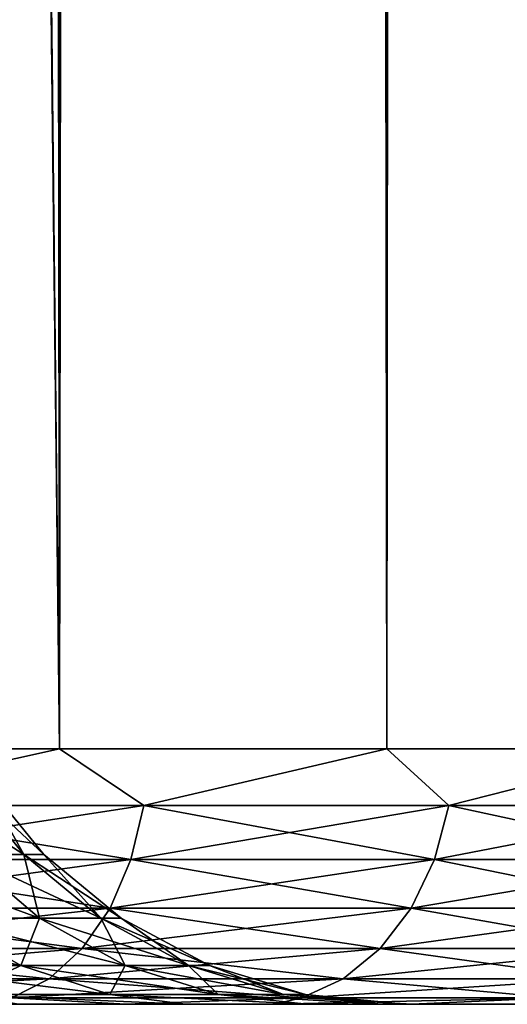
# Model space of a CAD drawing. Extents: x -265 to 265, y 0 to 1027.
# Tile 21 of 256: x -240.21 to -238.3, y 0 to 3.86. Entities that reach past the tile are written whole.
import ezdxf

# ---------------------------------------------------------------- set-up
doc = ezdxf.new("R2010")
doc.units = 0
doc.header["$LTSCALE"] = 65.185185
for name, color, linetype in [('209', 7, 'CONTINUOUS'), ('211', 7, 'CONTINUOUS'), ('212', 7, 'CONTINUOUS'), ('213', 7, 'CONTINUOUS'), ('214', 7, 'CONTINUOUS'), ('238', 7, 'CONTINUOUS'), ('239', 7, 'CONTINUOUS')]:
    doc.layers.add(name, color=color, linetype=linetype)

msp = doc.modelspace()

# ---------------------------------------------------------------- linework, layer by layer
at = {"layer": '209', "color": 7, "linetype": 'CONTINUOUS'}
for points in [[(-239.7944, 0, 9.5836), (-240.4163, 0, 10.2055), (-240.2139, 0, 5.65), (-239.7944, 0, 9.5836)], [(-240.4163, 0, -10.2055), (-239.7944, 0, -9.5836), (-240.2139, 0, -5.65), (-240.4163, 0, -10.2055)], [(-239.5601, 0, 4.3243), (-239.7944, 0, 9.5836), (-240.2139, 0, 5.65), (-239.5601, 0, 4.3243)], [(-240.2139, 0, -5.65), (-239.7944, 0, -9.5836), (-239.5601, 0, -4.3243), (-240.2139, 0, -5.65)], [(-239.2128, 0, 8.9239), (-239.7944, 0, 9.5836), (-239.5601, 0, 4.3243), (-239.2128, 0, 8.9239)], [(-239.7944, 0, -9.5836), (-239.2128, 0, -8.9239), (-239.5601, 0, -4.3243), (-239.7944, 0, -9.5836)], [(-239.085, 0, 2.9246), (-239.2128, 0, 8.9239), (-239.5601, 0, 4.3243), (-239.085, 0, 2.9246)], [(-239.5601, 0, -4.3243), (-239.2128, 0, -8.9239), (-239.085, 0, -2.9246), (-239.5601, 0, -4.3243)], [(-238.6737, 0, 8.229), (-239.2128, 0, 8.9239), (-238.7, 0), (-238.6737, 0, 8.229)], [(-238.7, 0), (-239.2128, 0, 8.9239), (-238.7967, 0, 1.4749), (-238.7, 0)], [(-238.7967, 0, 1.4749), (-239.2128, 0, 8.9239), (-239.085, 0, 2.9246), (-238.7967, 0, 1.4749)], [(-239.2128, 0, -8.9239), (-238.6737, 0, -8.229), (-239.085, 0, -2.9246), (-239.2128, 0, -8.9239)], [(-239.085, 0, -2.9246), (-238.6737, 0, -8.229), (-238.7967, 0, -1.4749), (-239.085, 0, -2.9246)], [(-238.7967, 0, -1.4749), (-238.6737, 0, -8.229), (-238.7, 0), (-238.7967, 0, -1.4749)], [(-238.6737, 0, -8.229), (-238.6737, 0, 8.229), (-238.7, 0), (-238.6737, 0, -8.229)], [(-238.1794, 0, 7.5015), (-238.6737, 0, 8.229), (-238.1794, 0, -7.5015), (-238.1794, 0, 7.5015)], [(-238.1794, 0, -7.5015), (-238.6737, 0, 8.229), (-238.6737, 0, -8.229), (-238.1794, 0, -7.5015)]]:
    msp.add_3dface(points, dxfattribs=at)
at = {"layer": '211', "color": 7, "linetype": 'CONTINUOUS'}
for points in [[(-241.479, 1, 12.3448), (-240.0532, 1, 11.2277), (-241.479, 1019, 12.3448), (-241.479, 1, 12.3448)], [(-241.479, 1019, 12.3448), (-240.0532, 1, 11.2277), (-240.0532, 1019, 11.2277), (-241.479, 1019, 12.3448)], [(-240.0532, 1, 11.2277), (-238.7723, 1, 9.9468), (-240.0532, 1019, 11.2277), (-240.0532, 1, 11.2277)], [(-240.0532, 1019, 11.2277), (-238.7723, 1, 9.9468), (-238.7723, 1019, 9.9468), (-240.0532, 1019, 11.2277)], [(-238.7723, 1, 9.9468), (-237.6552, 1, 8.521), (-238.7723, 1019, 9.9468), (-238.7723, 1, 9.9468)], [(-238.7723, 1019, 9.9468), (-237.6552, 1, 8.521), (-237.6552, 1019, 8.521), (-238.7723, 1019, 9.9468)]]:
    msp.add_3dface(points, dxfattribs=at)
at = {"layer": '212', "color": 7, "linetype": 'CONTINUOUS'}
for points in [[(-240.0532, 1019, -11.2277), (-240.0532, 1, -11.2277), (-240.2626, 20.4964, -11.4098), (-240.0532, 1019, -11.2277)], [(-238.7723, 1, -9.9468), (-240.0532, 1, -11.2277), (-238.7723, 1019, -9.9468), (-238.7723, 1, -9.9468)], [(-238.7723, 1019, -9.9468), (-240.0532, 1, -11.2277), (-240.0532, 1019, -11.2277), (-238.7723, 1019, -9.9468)], [(-237.6552, 1, -8.521), (-238.7723, 1, -9.9468), (-237.6552, 1019, -8.521), (-237.6552, 1, -8.521)], [(-237.6552, 1019, -8.521), (-238.7723, 1, -9.9468), (-238.7723, 1019, -9.9468), (-237.6552, 1019, -8.521)], [(-240.2626, 19.5037, -11.4098), (-240.2626, 20.4964, -11.4098), (-240.0532, 1, -11.2277), (-240.2626, 19.5037, -11.4098)], [(-240.0532, 1, -11.2277), (-241.479, 1, -12.3448), (-240.2626, 19.5037, -11.4098), (-240.0532, 1, -11.2277)]]:
    msp.add_3dface(points, dxfattribs=at)
at = {"layer": '213', "color": 7, "linetype": 'CONTINUOUS'}
for points in [[(-240.0532, 1, 11.2277), (-241.479, 1, 12.3448), (-241.0574, 0.7786, 12.0119), (-240.0532, 1, 11.2277)], [(-240.0532, 1, 11.2277), (-241.0574, 0.7786, 12.0119), (-239.7234, 0.7786, 10.8925), (-240.0532, 1, 11.2277)], [(-238.7723, 1, 9.9468), (-240.0532, 1, 11.2277), (-239.7234, 0.7786, 10.8925), (-238.7723, 1, 9.9468)], [(-238.7723, 1, 9.9468), (-239.7234, 0.7786, 10.8925), (-238.5283, 0.7786, 9.6259), (-238.7723, 1, 9.9468)], [(-237.6552, 1, 8.521), (-238.7723, 1, 9.9468), (-238.5283, 0.7786, 9.6259), (-237.6552, 1, 8.521)], [(-237.6552, 1, 8.521), (-238.5283, 0.7786, 9.6259), (-237.4884, 0.7786, 8.229), (-237.6552, 1, 8.521)], [(-241.1015, 0.5669, 11.9527), (-239.7741, 0.5669, 10.8389), (-241.0574, 0.7786, 12.0119), (-241.1015, 0.5669, 11.9527)], [(-241.0574, 0.7786, 12.0119), (-239.7741, 0.5669, 10.8389), (-239.7234, 0.7786, 10.8925), (-241.0574, 0.7786, 12.0119)], [(-239.7741, 0.5669, 10.8389), (-238.5849, 0.5669, 9.5784), (-239.7234, 0.7786, 10.8925), (-239.7741, 0.5669, 10.8389)], [(-239.7234, 0.7786, 10.8925), (-238.5849, 0.5669, 9.5784), (-238.5283, 0.7786, 9.6259), (-239.7234, 0.7786, 10.8925)], [(-238.5849, 0.5669, 9.5784), (-237.5501, 0.5669, 8.1884), (-238.5283, 0.7786, 9.6259), (-238.5849, 0.5669, 9.5784)], [(-238.5283, 0.7786, 9.6259), (-237.5501, 0.5669, 8.1884), (-237.4884, 0.7786, 8.229), (-238.5283, 0.7786, 9.6259)], [(-241.1727, 0.377, 11.8572), (-239.8558, 0.377, 10.7522), (-241.1015, 0.5669, 11.9527), (-241.1727, 0.377, 11.8572)], [(-241.1015, 0.5669, 11.9527), (-239.8558, 0.377, 10.7522), (-239.7741, 0.5669, 10.8389), (-241.1015, 0.5669, 11.9527)], [(-239.8558, 0.377, 10.7522), (-238.6761, 0.377, 9.5018), (-239.7741, 0.5669, 10.8389), (-239.8558, 0.377, 10.7522)], [(-239.7741, 0.5669, 10.8389), (-238.6761, 0.377, 9.5018), (-238.5849, 0.5669, 9.5784), (-239.7741, 0.5669, 10.8389)], [(-238.6761, 0.377, 9.5018), (-237.6496, 0.377, 8.123), (-238.5849, 0.5669, 9.5784), (-238.6761, 0.377, 9.5018)], [(-238.5849, 0.5669, 9.5784), (-237.6496, 0.377, 8.123), (-237.5501, 0.5669, 8.1884), (-238.5849, 0.5669, 9.5784)], [(-241.2672, 0.2184, 11.7301), (-239.9645, 0.2184, 10.637), (-241.1727, 0.377, 11.8572), (-241.2672, 0.2184, 11.7301)], [(-241.1727, 0.377, 11.8572), (-239.9645, 0.2184, 10.637), (-239.8558, 0.377, 10.7522), (-241.1727, 0.377, 11.8572)], [(-239.9645, 0.2184, 10.637), (-238.7975, 0.2184, 9.4), (-239.8558, 0.377, 10.7522), (-239.9645, 0.2184, 10.637)], [(-239.8558, 0.377, 10.7522), (-238.7975, 0.2184, 9.4), (-238.6761, 0.377, 9.5018), (-239.8558, 0.377, 10.7522)], [(-238.7975, 0.2184, 9.4), (-237.782, 0.2184, 8.0359), (-238.6761, 0.377, 9.5018), (-238.7975, 0.2184, 9.4)], [(-238.6761, 0.377, 9.5018), (-237.782, 0.2184, 8.0359), (-237.6496, 0.377, 8.123), (-238.6761, 0.377, 9.5018)], [(-241.3806, 0.0991, 11.5779), (-240.0947, 0.0991, 10.499), (-241.2672, 0.2184, 11.7301), (-241.3806, 0.0991, 11.5779)], [(-241.2672, 0.2184, 11.7301), (-240.0947, 0.0991, 10.499), (-239.9645, 0.2184, 10.637), (-241.2672, 0.2184, 11.7301)], [(-240.0947, 0.0991, 10.499), (-238.9428, 0.0991, 9.2781), (-239.9645, 0.2184, 10.637), (-240.0947, 0.0991, 10.499)], [(-239.9645, 0.2184, 10.637), (-238.9428, 0.0991, 9.2781), (-238.7975, 0.2184, 9.4), (-239.9645, 0.2184, 10.637)], [(-238.9428, 0.0991, 9.2781), (-237.9405, 0.0991, 7.9317), (-238.7975, 0.2184, 9.4), (-238.9428, 0.0991, 9.2781)], [(-238.7975, 0.2184, 9.4), (-237.9405, 0.0991, 7.9317), (-237.782, 0.2184, 8.0359), (-238.7975, 0.2184, 9.4)], [(-241.3806, 0.0991, 11.5779), (-240.2399, 0.0251, 10.3451), (-240.0947, 0.0991, 10.499), (-241.3806, 0.0991, 11.5779)], [(-240.2399, 0.0251, 10.3451), (-239.1049, 0.0251, 9.1421), (-240.0947, 0.0991, 10.499), (-240.2399, 0.0251, 10.3451)], [(-240.0947, 0.0991, 10.499), (-239.1049, 0.0251, 9.1421), (-238.9428, 0.0991, 9.2781), (-240.0947, 0.0991, 10.499)], [(-239.1049, 0.0251, 9.1421), (-238.1173, 0.0251, 7.8154), (-238.9428, 0.0991, 9.2781), (-239.1049, 0.0251, 9.1421)], [(-238.9428, 0.0991, 9.2781), (-238.1173, 0.0251, 7.8154), (-237.9405, 0.0991, 7.9317), (-238.9428, 0.0991, 9.2781)], [(-240.4163, 0, 10.2055), (-239.7944, 0, 9.5836), (-240.2399, 0.0251, 10.3451), (-240.4163, 0, 10.2055)], [(-240.2399, 0.0251, 10.3451), (-239.7944, 0, 9.5836), (-239.1049, 0.0251, 9.1421), (-240.2399, 0.0251, 10.3451)], [(-239.7944, 0, 9.5836), (-239.2128, 0, 8.9239), (-239.1049, 0.0251, 9.1421), (-239.7944, 0, 9.5836)], [(-239.2128, 0, 8.9239), (-238.6737, 0, 8.229), (-239.1049, 0.0251, 9.1421), (-239.2128, 0, 8.9239)], [(-239.1049, 0.0251, 9.1421), (-238.6737, 0, 8.229), (-238.1173, 0.0251, 7.8154), (-239.1049, 0.0251, 9.1421)], [(-238.6737, 0, 8.229), (-238.1794, 0, 7.5015), (-238.1173, 0.0251, 7.8154), (-238.6737, 0, 8.229)]]:
    msp.add_3dface(points, dxfattribs=at)
at = {"layer": '214', "color": 7, "linetype": 'CONTINUOUS'}
for points in [[(-241.479, 1, -12.3448), (-240.0532, 1, -11.2277), (-241.0574, 0.7786, -12.0119), (-241.479, 1, -12.3448)], [(-240.0532, 1, -11.2277), (-239.7234, 0.7786, -10.8925), (-241.0574, 0.7786, -12.0119), (-240.0532, 1, -11.2277)], [(-240.0532, 1, -11.2277), (-238.7723, 1, -9.9468), (-239.7234, 0.7786, -10.8925), (-240.0532, 1, -11.2277)], [(-238.7723, 1, -9.9468), (-238.5283, 0.7786, -9.6259), (-239.7234, 0.7786, -10.8925), (-238.7723, 1, -9.9468)], [(-238.7723, 1, -9.9468), (-237.6552, 1, -8.521), (-238.5283, 0.7786, -9.6259), (-238.7723, 1, -9.9468)], [(-237.6552, 1, -8.521), (-237.4884, 0.7786, -8.229), (-238.5283, 0.7786, -9.6259), (-237.6552, 1, -8.521)], [(-239.7741, 0.5669, -10.8389), (-241.1015, 0.5669, -11.9527), (-239.7234, 0.7786, -10.8925), (-239.7741, 0.5669, -10.8389)], [(-239.7234, 0.7786, -10.8925), (-241.1015, 0.5669, -11.9527), (-241.0574, 0.7786, -12.0119), (-239.7234, 0.7786, -10.8925)], [(-238.5849, 0.5669, -9.5784), (-239.7741, 0.5669, -10.8389), (-238.5283, 0.7786, -9.6259), (-238.5849, 0.5669, -9.5784)], [(-238.5283, 0.7786, -9.6259), (-239.7741, 0.5669, -10.8389), (-239.7234, 0.7786, -10.8925), (-238.5283, 0.7786, -9.6259)], [(-237.5501, 0.5669, -8.1884), (-238.5849, 0.5669, -9.5784), (-237.4884, 0.7786, -8.229), (-237.5501, 0.5669, -8.1884)], [(-237.4884, 0.7786, -8.229), (-238.5849, 0.5669, -9.5784), (-238.5283, 0.7786, -9.6259), (-237.4884, 0.7786, -8.229)], [(-239.8558, 0.377, -10.7522), (-241.1727, 0.377, -11.8572), (-239.7741, 0.5669, -10.8389), (-239.8558, 0.377, -10.7522)], [(-239.7741, 0.5669, -10.8389), (-241.1727, 0.377, -11.8572), (-241.1015, 0.5669, -11.9527), (-239.7741, 0.5669, -10.8389)], [(-238.6761, 0.377, -9.5018), (-239.8558, 0.377, -10.7522), (-238.5849, 0.5669, -9.5784), (-238.6761, 0.377, -9.5018)], [(-238.5849, 0.5669, -9.5784), (-239.8558, 0.377, -10.7522), (-239.7741, 0.5669, -10.8389), (-238.5849, 0.5669, -9.5784)], [(-237.6496, 0.377, -8.123), (-238.6761, 0.377, -9.5018), (-237.5501, 0.5669, -8.1884), (-237.6496, 0.377, -8.123)], [(-237.5501, 0.5669, -8.1884), (-238.6761, 0.377, -9.5018), (-238.5849, 0.5669, -9.5784), (-237.5501, 0.5669, -8.1884)], [(-239.9645, 0.2184, -10.637), (-241.2672, 0.2184, -11.7301), (-239.8558, 0.377, -10.7522), (-239.9645, 0.2184, -10.637)], [(-239.8558, 0.377, -10.7522), (-241.2672, 0.2184, -11.7301), (-241.1727, 0.377, -11.8572), (-239.8558, 0.377, -10.7522)], [(-238.7975, 0.2184, -9.4), (-239.9645, 0.2184, -10.637), (-238.6761, 0.377, -9.5018), (-238.7975, 0.2184, -9.4)], [(-238.6761, 0.377, -9.5018), (-239.9645, 0.2184, -10.637), (-239.8558, 0.377, -10.7522), (-238.6761, 0.377, -9.5018)], [(-237.782, 0.2184, -8.0359), (-238.7975, 0.2184, -9.4), (-237.6496, 0.377, -8.123), (-237.782, 0.2184, -8.0359)], [(-237.6496, 0.377, -8.123), (-238.7975, 0.2184, -9.4), (-238.6761, 0.377, -9.5018), (-237.6496, 0.377, -8.123)], [(-240.0947, 0.0991, -10.499), (-241.3806, 0.0991, -11.5779), (-239.9645, 0.2184, -10.637), (-240.0947, 0.0991, -10.499)], [(-239.9645, 0.2184, -10.637), (-241.3806, 0.0991, -11.5779), (-241.2672, 0.2184, -11.7301), (-239.9645, 0.2184, -10.637)], [(-238.9428, 0.0991, -9.2781), (-240.0947, 0.0991, -10.499), (-238.7975, 0.2184, -9.4), (-238.9428, 0.0991, -9.2781)], [(-238.7975, 0.2184, -9.4), (-240.0947, 0.0991, -10.499), (-239.9645, 0.2184, -10.637), (-238.7975, 0.2184, -9.4)], [(-237.9405, 0.0991, -7.9317), (-238.9428, 0.0991, -9.2781), (-237.782, 0.2184, -8.0359), (-237.9405, 0.0991, -7.9317)], [(-237.782, 0.2184, -8.0359), (-238.9428, 0.0991, -9.2781), (-238.7975, 0.2184, -9.4), (-237.782, 0.2184, -8.0359)], [(-240.2399, 0.0251, -10.3451), (-241.5069, 0.0251, -11.4082), (-240.0947, 0.0991, -10.499), (-240.2399, 0.0251, -10.3451)], [(-240.0947, 0.0991, -10.499), (-241.5069, 0.0251, -11.4082), (-241.3806, 0.0991, -11.5779), (-240.0947, 0.0991, -10.499)], [(-239.1049, 0.0251, -9.1421), (-240.2399, 0.0251, -10.3451), (-238.9428, 0.0991, -9.2781), (-239.1049, 0.0251, -9.1421)], [(-238.9428, 0.0991, -9.2781), (-240.2399, 0.0251, -10.3451), (-240.0947, 0.0991, -10.499), (-238.9428, 0.0991, -9.2781)], [(-238.1173, 0.0251, -7.8154), (-239.1049, 0.0251, -9.1421), (-237.9405, 0.0991, -7.9317), (-238.1173, 0.0251, -7.8154)], [(-237.9405, 0.0991, -7.9317), (-239.1049, 0.0251, -9.1421), (-238.9428, 0.0991, -9.2781), (-237.9405, 0.0991, -7.9317)], [(-239.7944, 0, -9.5836), (-240.4163, 0, -10.2055), (-240.2399, 0.0251, -10.3451), (-239.7944, 0, -9.5836)], [(-239.1049, 0.0251, -9.1421), (-239.7944, 0, -9.5836), (-240.2399, 0.0251, -10.3451), (-239.1049, 0.0251, -9.1421)], [(-239.2128, 0, -8.9239), (-239.7944, 0, -9.5836), (-239.1049, 0.0251, -9.1421), (-239.2128, 0, -8.9239)], [(-238.6737, 0, -8.229), (-239.2128, 0, -8.9239), (-238.1173, 0.0251, -7.8154), (-238.6737, 0, -8.229)], [(-238.1173, 0.0251, -7.8154), (-239.2128, 0, -8.9239), (-239.1049, 0.0251, -9.1421), (-238.1173, 0.0251, -7.8154)], [(-238.1794, 0, -7.5015), (-238.6737, 0, -8.229), (-238.1173, 0.0251, -7.8154), (-238.1794, 0, -7.5015)]]:
    msp.add_3dface(points, dxfattribs=at)
at = {"layer": '238', "color": 7, "linetype": 'CONTINUOUS'}
for points in [[(-240.4256, 0.5866, -2.4583), (-240.193, 0.5866, -1.2389), (-240.6665, 0.8902, -2.3964), (-240.4256, 0.5866, -2.4583)], [(-240.6665, 0.8902, -2.3964), (-240.193, 0.5866, -1.2389), (-240.4398, 0.8902, -1.2077), (-240.6665, 0.8902, -2.3964)], [(-240.193, 0.5866, -1.2389), (-240.115, 0.5866), (-240.4398, 0.8902, -1.2077), (-240.193, 0.5866, -1.2389)], [(-240.4398, 0.8902, -1.2077), (-240.115, 0.5866), (-240.3638, 0.8902), (-240.4398, 0.8902, -1.2077)], [(-240.5272, 0.3375, -3.7505), (-240.1319, 0.3375, -2.5337), (-240.8092, 0.5866, -3.6389), (-240.5272, 0.3375, -3.7505)], [(-240.8092, 0.5866, -3.6389), (-240.1319, 0.3375, -2.5337), (-240.4256, 0.5866, -2.4583), (-240.8092, 0.5866, -3.6389)], [(-240.1319, 0.3375, -2.5337), (-239.8921, 0.3375, -1.2769), (-240.4256, 0.5866, -2.4583), (-240.1319, 0.3375, -2.5337)], [(-240.4256, 0.5866, -2.4583), (-239.8921, 0.3375, -1.2769), (-240.193, 0.5866, -1.2389), (-240.4256, 0.5866, -2.4583)], [(-239.8921, 0.3375, -1.2769), (-239.8118, 0.3375), (-240.193, 0.5866, -1.2389), (-239.8921, 0.3375, -1.2769)], [(-240.193, 0.5866, -1.2389), (-239.8118, 0.3375), (-240.115, 0.5866), (-240.193, 0.5866, -1.2389)], [(-240.7687, 0.1524, -5.0749), (-240.2055, 0.1524, -3.8779), (-241.072, 0.3375, -4.9082), (-240.7687, 0.1524, -5.0749)], [(-241.072, 0.3375, -4.9082), (-240.2055, 0.1524, -3.8779), (-240.5272, 0.3375, -3.7505), (-241.072, 0.3375, -4.9082)], [(-240.2055, 0.1524, -3.8779), (-239.7967, 0.1524, -2.6198), (-240.5272, 0.3375, -3.7505), (-240.2055, 0.1524, -3.8779)], [(-240.5272, 0.3375, -3.7505), (-239.7967, 0.1524, -2.6198), (-240.1319, 0.3375, -2.5337), (-240.5272, 0.3375, -3.7505)], [(-239.7967, 0.1524, -2.6198), (-239.5488, 0.1524, -1.3203), (-240.1319, 0.3375, -2.5337), (-239.7967, 0.1524, -2.6198)], [(-240.1319, 0.3375, -2.5337), (-239.5488, 0.1524, -1.3203), (-239.8921, 0.3375, -1.2769), (-240.1319, 0.3375, -2.5337)], [(-239.5488, 0.1524, -1.3203), (-239.4657, 0.1524), (-239.8921, 0.3375, -1.2769), (-239.5488, 0.1524, -1.3203)], [(-239.8921, 0.3375, -1.2769), (-239.4657, 0.1524), (-239.8118, 0.3375), (-239.8921, 0.3375, -1.2769)], [(-240.4397, 0.0384, -5.2558), (-239.8563, 0.0384, -4.0162), (-240.7687, 0.1524, -5.0749), (-240.4397, 0.0384, -5.2558)], [(-240.7687, 0.1524, -5.0749), (-239.8563, 0.0384, -4.0162), (-240.2055, 0.1524, -3.8779), (-240.7687, 0.1524, -5.0749)], [(-239.8563, 0.0384, -4.0162), (-239.4329, 0.0384, -2.7132), (-240.2055, 0.1524, -3.8779), (-239.8563, 0.0384, -4.0162)], [(-240.2055, 0.1524, -3.8779), (-239.4329, 0.0384, -2.7132), (-239.7967, 0.1524, -2.6198), (-240.2055, 0.1524, -3.8779)], [(-239.4329, 0.0384, -2.7132), (-239.1762, 0.0384, -1.3674), (-239.7967, 0.1524, -2.6198), (-239.4329, 0.0384, -2.7132)], [(-239.7967, 0.1524, -2.6198), (-239.1762, 0.0384, -1.3674), (-239.5488, 0.1524, -1.3203), (-239.7967, 0.1524, -2.6198)], [(-239.1762, 0.0384, -1.3674), (-239.0902, 0.0384), (-239.5488, 0.1524, -1.3203), (-239.1762, 0.0384, -1.3674)], [(-239.5488, 0.1524, -1.3203), (-239.0902, 0.0384), (-239.4657, 0.1524), (-239.5488, 0.1524, -1.3203)], [(-240.2139, 0, -5.65), (-239.5601, 0, -4.3243), (-240.4397, 0.0384, -5.2558), (-240.2139, 0, -5.65)], [(-240.4397, 0.0384, -5.2558), (-239.5601, 0, -4.3243), (-239.8563, 0.0384, -4.0162), (-240.4397, 0.0384, -5.2558)], [(-239.5601, 0, -4.3243), (-239.085, 0, -2.9246), (-239.8563, 0.0384, -4.0162), (-239.5601, 0, -4.3243)], [(-239.8563, 0.0384, -4.0162), (-239.085, 0, -2.9246), (-239.4329, 0.0384, -2.7132), (-239.8563, 0.0384, -4.0162)], [(-239.085, 0, -2.9246), (-238.7967, 0, -1.4749), (-239.4329, 0.0384, -2.7132), (-239.085, 0, -2.9246)], [(-239.4329, 0.0384, -2.7132), (-238.7967, 0, -1.4749), (-239.1762, 0.0384, -1.3674), (-239.4329, 0.0384, -2.7132)], [(-238.7967, 0, -1.4749), (-238.7, 0), (-239.1762, 0.0384, -1.3674), (-238.7967, 0, -1.4749)], [(-239.1762, 0.0384, -1.3674), (-238.7, 0), (-239.0902, 0.0384), (-239.1762, 0.0384, -1.3674)]]:
    msp.add_3dface(points, dxfattribs=at)
at = {"layer": '239', "color": 7, "linetype": 'CONTINUOUS'}
for points in [[(-240.3638, 0.8902), (-240.193, 0.5866, 1.2389), (-240.4398, 0.8902, 1.2077), (-240.3638, 0.8902)], [(-240.193, 0.5866, 1.2389), (-240.4256, 0.5866, 2.4583), (-240.4398, 0.8902, 1.2077), (-240.193, 0.5866, 1.2389)], [(-240.3638, 0.8902), (-240.115, 0.5866), (-240.193, 0.5866, 1.2389), (-240.3638, 0.8902)], [(-240.1319, 0.3375, 2.5337), (-240.5272, 0.3375, 3.7505), (-240.4256, 0.5866, 2.4583), (-240.1319, 0.3375, 2.5337)], [(-240.193, 0.5866, 1.2389), (-240.1319, 0.3375, 2.5337), (-240.4256, 0.5866, 2.4583), (-240.193, 0.5866, 1.2389)], [(-240.115, 0.5866), (-239.8921, 0.3375, 1.2769), (-240.193, 0.5866, 1.2389), (-240.115, 0.5866)], [(-239.8921, 0.3375, 1.2769), (-240.1319, 0.3375, 2.5337), (-240.193, 0.5866, 1.2389), (-239.8921, 0.3375, 1.2769)], [(-240.115, 0.5866), (-239.8118, 0.3375), (-239.8921, 0.3375, 1.2769), (-240.115, 0.5866)], [(-240.2055, 0.1524, 3.8779), (-240.7687, 0.1524, 5.0749), (-240.5272, 0.3375, 3.7505), (-240.2055, 0.1524, 3.8779)], [(-240.1319, 0.3375, 2.5337), (-240.2055, 0.1524, 3.8779), (-240.5272, 0.3375, 3.7505), (-240.1319, 0.3375, 2.5337)], [(-239.7967, 0.1524, 2.6198), (-240.2055, 0.1524, 3.8779), (-240.1319, 0.3375, 2.5337), (-239.7967, 0.1524, 2.6198)], [(-239.8921, 0.3375, 1.2769), (-239.7967, 0.1524, 2.6198), (-240.1319, 0.3375, 2.5337), (-239.8921, 0.3375, 1.2769)], [(-239.8118, 0.3375), (-239.5488, 0.1524, 1.3203), (-239.8921, 0.3375, 1.2769), (-239.8118, 0.3375)], [(-239.5488, 0.1524, 1.3203), (-239.7967, 0.1524, 2.6198), (-239.8921, 0.3375, 1.2769), (-239.5488, 0.1524, 1.3203)], [(-239.8118, 0.3375), (-239.4657, 0.1524), (-239.5488, 0.1524, 1.3203), (-239.8118, 0.3375)], [(-240.2055, 0.1524, 3.8779), (-240.4397, 0.0384, 5.2558), (-240.7687, 0.1524, 5.0749), (-240.2055, 0.1524, 3.8779)], [(-239.8563, 0.0384, 4.0162), (-240.4397, 0.0384, 5.2558), (-240.2055, 0.1524, 3.8779), (-239.8563, 0.0384, 4.0162)], [(-239.7967, 0.1524, 2.6198), (-239.8563, 0.0384, 4.0162), (-240.2055, 0.1524, 3.8779), (-239.7967, 0.1524, 2.6198)], [(-239.4329, 0.0384, 2.7132), (-239.8563, 0.0384, 4.0162), (-239.7967, 0.1524, 2.6198), (-239.4329, 0.0384, 2.7132)], [(-239.5488, 0.1524, 1.3203), (-239.4329, 0.0384, 2.7132), (-239.7967, 0.1524, 2.6198), (-239.5488, 0.1524, 1.3203)], [(-239.4657, 0.1524), (-239.1762, 0.0384, 1.3674), (-239.5488, 0.1524, 1.3203), (-239.4657, 0.1524)], [(-239.1762, 0.0384, 1.3674), (-239.4329, 0.0384, 2.7132), (-239.5488, 0.1524, 1.3203), (-239.1762, 0.0384, 1.3674)], [(-239.4657, 0.1524), (-239.0902, 0.0384), (-239.1762, 0.0384, 1.3674), (-239.4657, 0.1524)], [(-239.5601, 0, 4.3243), (-240.2139, 0, 5.65), (-240.4397, 0.0384, 5.2558), (-239.5601, 0, 4.3243)], [(-239.8563, 0.0384, 4.0162), (-239.5601, 0, 4.3243), (-240.4397, 0.0384, 5.2558), (-239.8563, 0.0384, 4.0162)], [(-239.085, 0, 2.9246), (-239.5601, 0, 4.3243), (-239.8563, 0.0384, 4.0162), (-239.085, 0, 2.9246)], [(-239.4329, 0.0384, 2.7132), (-239.085, 0, 2.9246), (-239.8563, 0.0384, 4.0162), (-239.4329, 0.0384, 2.7132)], [(-238.7967, 0, 1.4749), (-239.085, 0, 2.9246), (-239.4329, 0.0384, 2.7132), (-238.7967, 0, 1.4749)], [(-239.1762, 0.0384, 1.3674), (-238.7967, 0, 1.4749), (-239.4329, 0.0384, 2.7132), (-239.1762, 0.0384, 1.3674)], [(-239.0902, 0.0384), (-238.7967, 0, 1.4749), (-239.1762, 0.0384, 1.3674), (-239.0902, 0.0384)], [(-238.7, 0), (-238.7967, 0, 1.4749), (-239.0902, 0.0384), (-238.7, 0)]]:
    msp.add_3dface(points, dxfattribs=at)

doc.saveas('drawing.dxf')
